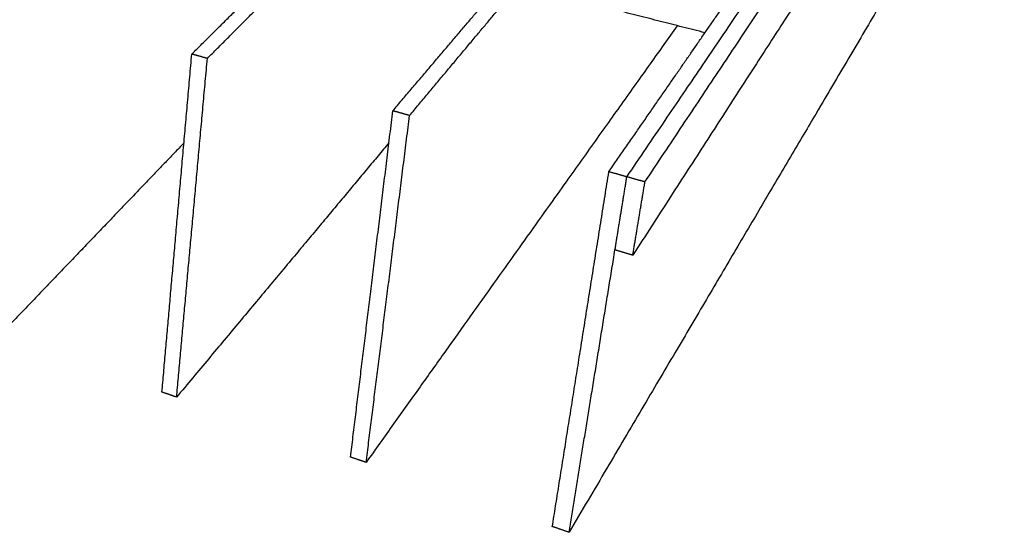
# Model space of a CAD drawing. Header units: millimetres. Extents: x 2538 to 24562, y 4449 to 23795.
# Tile 225 of 256: x 14960 to 15406, y 18727 to 18959. Entities that reach past the tile are written whole.
import ezdxf

# ---------------------------------------------------------------- set-up
doc = ezdxf.new("R2010")
doc.units = ezdxf.units.MM
doc.layers.add('Make2D$Visible$Curves', color=7, linetype='Continuous', true_color=0x000000)

msp = doc.modelspace()

# ---------------------------------------------------------------- linework, layer by layer
at = {"layer": 'Make2D$Visible$Curves', "color": 7, "lineweight": -3}
for points, weights in [([(15234.58, 18887.78), (15332.53, 19032.06), (15399.62, 19130.89)], [197.926913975, 243.45833059, 288.989747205]), ([(15242.77, 18885.47), (15339.43, 19030.54), (15405.57, 19129.8)], [197.335561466, 242.866978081, 288.398394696]), ([(15400.43, 19104.97), (15333.99, 19002.08), (15237.27, 18852.29)], [290.833868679, 245.302452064, 199.771035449]), ([(15037.5, 18943.39), (15071.27, 18976.93), (15102.02, 19007.46)], [213.302079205, 223.785819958, 234.269560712]), ([(15044.56, 18941.4), (15078.08, 18975.12), (15108.6, 19005.81)], [212.710726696, 223.19446745, 233.678208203]), ([(15374.55, 19008.49), (15306.26, 18892.69), (15208.41, 18726.77)], [301.426844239, 255.895427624, 210.364011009]), ([(15128.58, 18917.69), (15159.09, 18953.62), (15186.78, 18986.23)], [205.910172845, 216.393913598, 226.877654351]), ([(15136.15, 18915.55), (15166.37, 18951.68), (15193.8, 18984.47)], [205.318820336, 215.802561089, 226.286301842]), ([(15269.97, 18953.04), (15230.51, 18963.11), (15192.15, 18972.89)], [220.834200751, 224.026777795, 227.219354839]), ([(15226.43, 18890.08), (15253.11, 18928.66), (15277.25, 18963.56)], [198.518266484, 209.002007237, 219.48574799]), ([(15257.43, 18956.24), (15195.65, 18869.53), (15116.49, 18758.42)], [279.02565694, 248.390787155, 217.75591737]), ([(15023.98, 18790.28), (15030.55, 18864.67), (15037.5, 18943.39)], [225.739176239, 219.520627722, 213.302079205]), ([(15044.56, 18941.4), (15041.02, 18942.4), (15037.5, 18943.39)], [212.710726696, 213.006402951, 213.302079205]), ([(15030.61, 18788), (15037.38, 18862.52), (15044.56, 18941.4)], [225.14782373, 218.929275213, 212.710726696]), ([(15109.41, 18760.86), (15118.71, 18836.98), (15128.58, 18917.69)], [218.347269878, 212.128721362, 205.910172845]), ([(15136.15, 18915.55), (15132.36, 18916.62), (15128.58, 18917.69)], [205.318820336, 205.61449659, 205.910172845]), ([(15116.49, 18758.42), (15126.03, 18834.68), (15136.15, 18915.55)], [217.75591737, 211.537368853, 205.318820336]), ([(15033.95, 18903.13), (14994.35, 18861.8), (14950.18, 18815.7)], [259.429006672, 245.984368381, 232.539730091]), ([(15126.8, 18903.17), (15082.11, 18849.66), (15030.61, 18788)], [259.441205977, 242.294514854, 225.14782373]), ([(15200.82, 18729.38), (15213.24, 18807.29), (15226.43, 18890.08)], [210.955363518, 204.736815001, 198.518266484]), ([(15234.58, 18887.78), (15230.5, 18888.93), (15226.43, 18890.08)], [197.926913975, 198.222590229, 198.518266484]), ([(15229.2, 18854.67), (15231.87, 18871.12), (15234.58, 18887.78)], [200.362387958, 199.144650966, 197.926913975]), ([(15242.77, 18885.47), (15238.67, 18886.62), (15234.58, 18887.78)], [197.335561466, 197.631237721, 197.926913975]), ([(15237.27, 18852.29), (15240, 18868.78), (15242.77, 18885.47)], [199.771035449, 198.553298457, 197.335561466]), ([(15208.41, 18726.77), (15218.55, 18789.16), (15229.2, 18854.68)], [210.364011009, 205.363174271, 200.362337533]), ([(15237.27, 18852.29), (15233.23, 18853.49), (15229.2, 18854.67)], [199.771035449, 200.066711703, 200.362387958]), ([(15030.61, 18788), (15027.29, 18789.14), (15023.98, 18790.28)], [225.14782373, 225.443499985, 225.739176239]), ([(15116.49, 18758.42), (15112.94, 18759.64), (15109.41, 18760.86)], [217.75591737, 218.051593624, 218.347269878]), ([(15208.41, 18726.77), (15204.61, 18728.08), (15200.82, 18729.38)], [210.364011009, 210.659687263, 210.955363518])]:
    msp.add_rational_spline(points, weights, degree=2, dxfattribs=at)

doc.saveas('drawing.dxf')
